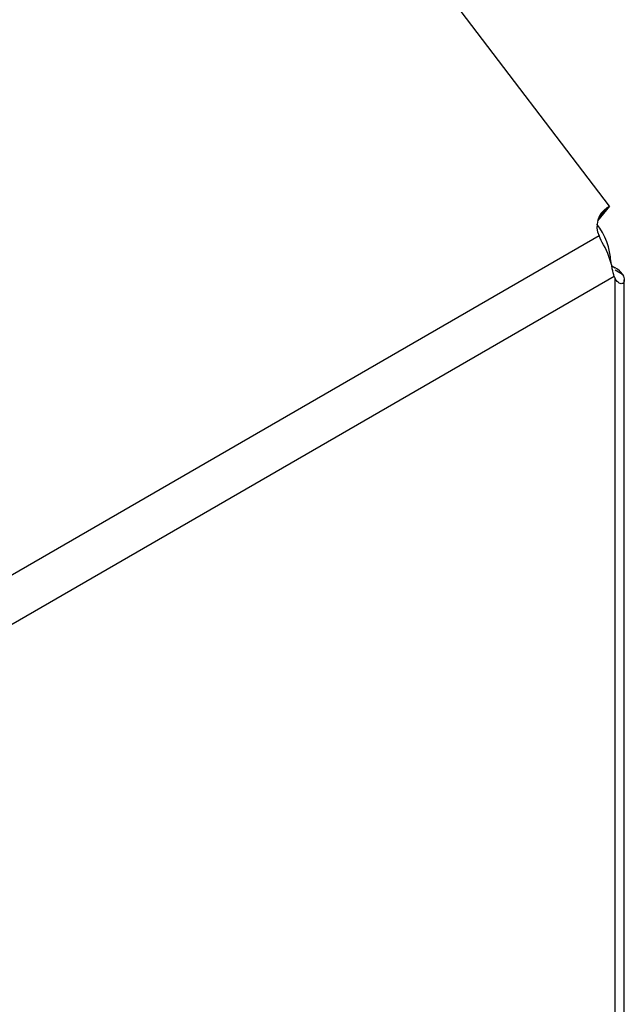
# Model space of a CAD drawing. Header units: millimetres. Extents: x -88 to 910, y -234 to 995.
# Tile 39 of 40: x 890 to 910, y 855 to 887. Entities that reach past the tile are written whole.
import ezdxf

# ---------------------------------------------------------------- set-up
doc = ezdxf.new("R2010")
doc.units = ezdxf.units.MM

msp = doc.modelspace()

# ---------------------------------------------------------------- linework, layer by layer
at = {"color": 7, "linetype": 'Continuous', "lineweight": 25}
for p, q in [((909.172, 881.304), (894.788, 900.189)), ((909.172, 881.304), (908.789, 880.831)), ((909.101, 881.263), (909.172, 881.304)), ((908.836, 880.347), (889.103, 868.955)), ((909.218, 879.502), (909.218, 879.489)), ((909.246, 879.378), (909.36, 879.313)), ((909.597, 879.094), (909.352, 879.236)), ((909.327, 879.03), (889.593, 867.638)), ((909.36, 632.718), (909.36, 878.957)), ((909.652, 633.126), (909.652, 878.923))]:
    msp.add_line(p, q, dxfattribs=at)
at = {"color": 8, "linetype": 'Continuous', "lineweight": 25}
for p, q in [((909.101, 881.263), (908.808, 880.9)), ((909.215, 879.5), (909.218, 879.502))]:
    msp.add_line(p, q, dxfattribs=at)
at = {"color": 7, "linetype": 'Continuous', "lineweight": 25}
for centre, radius, start, end in [((909.487, 880.655), 0.72, 122.3511, 205.344), ((907.087, 879.407), 2.133, 2.5464, 38.3481), ((906.943, 878.859), 2.361, 10.4373, 30.4573), ((909.05, 878.739), 0.652, 33.017, 61.6913), ((909.791, 879.194), 0.493, 199.4534, 208.8029)]:
    msp.add_arc(centre, radius, start, end, dxfattribs=at)
for points in [[(908.977, 880.055), (908.921, 880.152), (908.874, 880.249), (908.836, 880.347)], [(909.327, 879.03), (909.301, 879.102), (909.281, 879.187), (909.264, 879.286)]]:
    msp.add_open_spline(points, degree=3, dxfattribs=at)
msp.add_open_spline([(909.597, 879.094), (909.634, 879.033), (909.652, 878.972), (909.653, 878.869), (909.634, 878.83), (909.571, 878.793), (909.527, 878.797), (909.438, 878.848), (909.394, 878.895), (909.36, 878.957)], degree=3, knots=[0, 0, 0, 0, 0.25, 0.25, 0.5, 0.5, 0.75, 0.75, 1, 1, 1, 1], dxfattribs=at)

doc.saveas('drawing.dxf')
